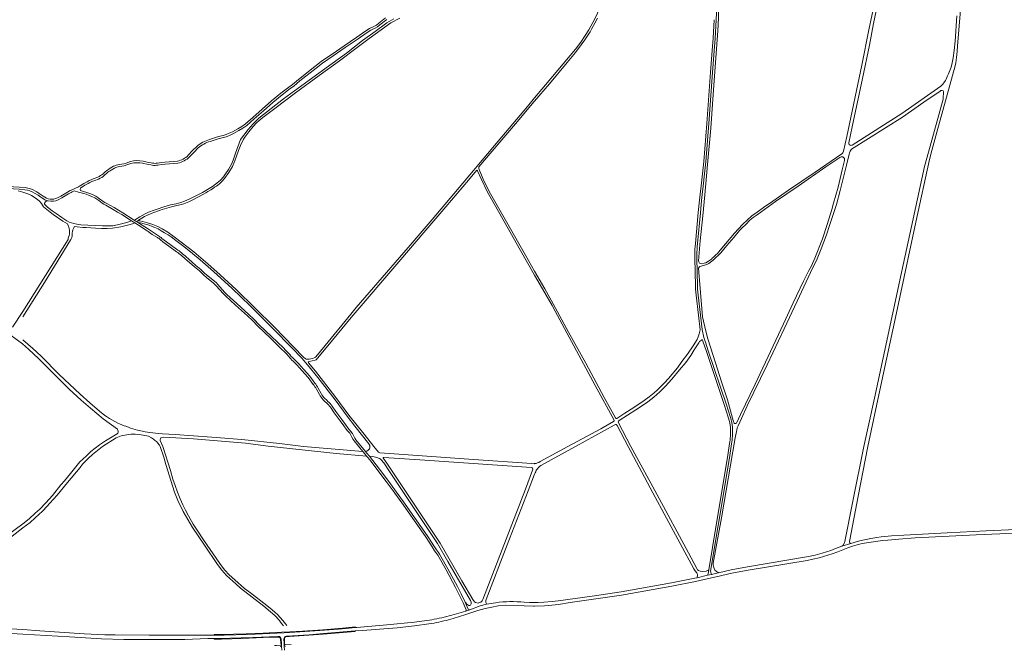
# Model space of a CAD drawing. Extents: x 145000 to 155000, y 457500 to 470000.
# Tile 104 of 256: x 149997 to 150956, y 461801 to 462416. Entities that reach past the tile are written whole.
import ezdxf

# ---------------------------------------------------------------- set-up
doc = ezdxf.new("R2010")
doc.units = 0
doc.header["$LTSCALE"] = 0.2
doc.header["$MEASUREMENT"] = 0
doc.layers.add('kant verharding', color=252, linetype='Continuous', lineweight=0)

msp = doc.modelspace()

# ---------------------------------------------------------------- linework, layer by layer
at = {"layer": 'kant verharding', "lineweight": 0}
for p, q in [((150211.87, 462299.13), (150219.38, 462308.87)), ((150080.47, 462267.97), (150078.11, 462265.92)), ((150081.79, 462266.46), (150079.44, 462264.42)), ((150088.38, 462273.1), (150085.02, 462271.2)), ((150089.33, 462271.34), (150086, 462269.46)), ((150012.35, 462248.8), (150013.48, 462248.12)), ((150022.67, 462239.03), (150024.79, 462239.46)), ((150101.36, 462218.25), (150105.8, 462219.94)), ((150105.8, 462219.94), (150108.97, 462217.94)), ((150106.85, 462216.97), (150108.97, 462217.94)), ((150109.74, 462221.43), (150108.35, 462220.69)), ((150112.3, 462218.21), (150108.35, 462220.69)), ((150114.56, 462217.98), (150112.3, 462218.21)), ((150285.85, 462055.88), (150288.83, 462050.7)), ((150287.58, 462056.87), (150290.59, 462051.66)), ((150689.08, 462017.25), (150689, 462018.64)), ((150691.08, 462017.33), (150691, 462018.78)), ((150797.52, 461902.88), (150806.3, 461905.63)), ((150656.48, 461872.19), (150666.71, 461874.55)), ((150666.71, 461874.55), (150670.52, 461875.43)), ((150432.53, 461846.08), (150430.6, 461848.42)), ((150451.34, 461846.89), (150451.51, 461846.3)), ((150431.31, 461839.5), (150417.58, 461835.76)), ((150435.18, 461840.77), (150431.31, 461839.5)), ((150323.6, 461823.7), (150323.54, 461824.24)), ((150332.37, 461824.2), (150354.55, 461826.27)), ((150165.95, 461816.25), (150148.6, 461816.1)), ((150165.95, 461816.25), (150186.27, 461816.19)), ((150186.26, 461816.76), (150186.27, 461816.19)), ((150248.52, 461814.36), (150246.87, 461814.3)), ((150323.52, 461820.31), (150330.86, 461820.78)), ((150323.52, 461820.31), (150323.57, 461819.85)), ((150330.86, 461820.78), (150351.34, 461822.3)), ((150180.01, 461812.96), (150157.61, 461811.95)), ((150186.36, 461812.87), (150186.37, 461812.28)), ((150247.05, 461806.25), (150245.07, 461806.14)), ((150251.39, 461806.49), (150247.05, 461806.25)), ((150251.27, 461808.3), (150251.02, 461812.26)), ((150251.39, 461806.49), (150251.27, 461808.3)), ((150251.61, 461812.47), (150251.81, 461808.33)), ((150254.32, 461808.48), (150254.12, 461812.35)), ((150254.93, 461808.52), (150255.03, 461806.92)), ((150261.17, 461807.11), (150255.03, 461806.92))]:
    msp.add_line(p, q, dxfattribs=at)
at = {"layer": 'kant verharding', "lineweight": 0, "flags": 128}
for points in [[(150658.93, 462178.83), (150658.54, 462179.33), (150658.1, 462180.08), (150657.8, 462180.96), (150659.58, 462200.41), (150662.02, 462224.85), (150664.18, 462245.3), (150666.67, 462274.79), (150669.84, 462310.16), (150672.65, 462347.64), (150674.51, 462374.11), (150676.76, 462405.12), (150677.43, 462417.79), (150677.4, 462425.95), (150677.04, 462435.86), (150676.46, 462441.54), (150675.14, 462452.71), (150673.67, 462464.23), (150672.48, 462471.57), (150671.12, 462478.46), (150669.27, 462486.98), (150665.94, 462500), (150662.13, 462515.59), (150658.48, 462529.03)], [(150498.34, 462339.76), (150508.96, 462352.46), (150538.23, 462387.1), (150543.3, 462394.13), (150547.55, 462400.52), (150551.23, 462406.22), (150555.15, 462413.36), (150558.15, 462419.34), (150560.88, 462425.2), (150563.16, 462431.18), (150571.95, 462454.94), (150580.4, 462479.46), (150583.9, 462490.81), (150585.3, 462494.2), (150588.1, 462500), (150589.26, 462502.28), (150589.98, 462504.08)], [(150893.11, 462318.03), (150907.68, 462371.11), (150908.33, 462373.96), (150909.08, 462378.98), (150909.91, 462385.13), (150910.23, 462390.6), (150913.38, 462429.15), (150914.08, 462436.98), (150916.47, 462458.99), (150920.02, 462492.41), (150920.49, 462494.66), (150921.19, 462497.43), (150922.06, 462500)], [(150833.4, 462437.39), (150828.35, 462412.31), (150824.26, 462391.06), (150817.59, 462358.72), (150807.59, 462311.51), (150804.2, 462295.95), (150804.4, 462295.22), (150804.67, 462294.47), (150805.46, 462293.69), (150806.31, 462293.43), (150807.41, 462293.82), (150841.57, 462315.43), (150856.03, 462324.69), (150893.78, 462351.17), (150894.61, 462351.92), (150895.67, 462353.03), (150896.71, 462354.38), (150898.33, 462356.89), (150899.02, 462358.13), (150899.7, 462359.5), (150900.47, 462361.37), (150901.29, 462363.07), (150902.77, 462366.55), (150903.82, 462369.6), (150905.03, 462373.97), (150906, 462378.66), (150906.77, 462385.86), (150907.67, 462394.96), (150909.6, 462419.8)], [(150830.2, 462436.96), (150823.77, 462406.17), (150816.81, 462371.56), (150802.31, 462302.15), (150799.23, 462288.01), (150798.87, 462287.04), (150798.34, 462286.22), (150797.58, 462285.4), (150771.39, 462267.45), (150745.57, 462249.91), (150730.22, 462239.24), (150721.06, 462232.99), (150715, 462228.47), (150709.84, 462224.71), (150705.53, 462220.84), (150700.78, 462216.31), (150696.77, 462212.16), (150693.01, 462207.87), (150678.88, 462191.26), (150676.25, 462188.23), (150674.94, 462186.89), (150673.42, 462185.48), (150672.44, 462184.49), (150671.61, 462183.77), (150670.42, 462182.63), (150667.63, 462180.65), (150665.07, 462179.2), (150663.49, 462178.74), (150660.4, 462178.21), (150659.51, 462178.37), (150658.93, 462178.83)], [(150353.14, 462417.65), (150346.54, 462412.45), (150344.2, 462410.73), (150342.28, 462409.62), (150341.14, 462409.15), (150337.69, 462407.38), (150333.06, 462404.36), (150325.35, 462399.05), (150312.78, 462390.43), (150301.08, 462382.31), (150295.76, 462378.91), (150290.54, 462375.16), (150284.4, 462370.41), (150268.43, 462357.8), (150262.5, 462352.93), (150259.1, 462350.39), (150251.35, 462344.47), (150242.14, 462336.81), (150233.1, 462328.82), (150224.01, 462320.73), (150216.87, 462314.51), (150213.1, 462311.97), (150209.36, 462309.69), (150204.08, 462306.81), (150201.05, 462305.3), (150198.13, 462304.05), (150195.07, 462303.1), (150190.62, 462302.05), (150186.59, 462300.95), (150181.67, 462299.28)], [(150354.32, 462416.03), (150347.75, 462410.85), (150345.29, 462409.05), (150343.16, 462407.82), (150341.97, 462407.33), (150338.7, 462405.65), (150334.17, 462402.7), (150326.49, 462397.4), (150313.92, 462388.79), (150302.19, 462380.64), (150296.88, 462377.25), (150291.74, 462373.56), (150285.64, 462368.83), (150269.68, 462356.25), (150263.74, 462351.36), (150260.31, 462348.79), (150252.59, 462342.91), (150243.44, 462335.29), (150234.43, 462327.32), (150225.33, 462319.23), (150218.09, 462312.92), (150214.18, 462310.29), (150210.36, 462307.95), (150205.01, 462305.04), (150201.89, 462303.49), (150198.82, 462302.17), (150195.6, 462301.17), (150191.11, 462300.11), (150187.18, 462299.03), (150182.29, 462297.38)], [(150367.12, 462417.57), (150358.4, 462412.87), (150337.06, 462397.7), (150325.68, 462389.01), (150308.26, 462376.01), (150288.42, 462361.72), (150265.44, 462344.79), (150245.2, 462329.56), (150233.59, 462320.53), (150229.81, 462317.51), (150227.64, 462315.6), (150224.21, 462311.91), (150220.04, 462306.74), (150216.21, 462301.49), (150214.97, 462299.53), (150211.89, 462293.33), (150210.05, 462288.57), (150206.53, 462278.36), (150204.01, 462273.01), (150200.52, 462267.01), (150196.4, 462261.29), (150194.23, 462258.76), (150192.76, 462257.25), (150191.35, 462256.18), (150189.89, 462254.82)], [(150361.17, 462416.77), (150354.53, 462412.78), (150343.08, 462404.62), (150330.74, 462395.55), (150315.05, 462383.48), (150301.31, 462373.34), (150278.68, 462356.93), (150253.71, 462338.71), (150229.68, 462319.99), (150228.24, 462318.53), (150226.73, 462317.21), (150223.88, 462314.28), (150219.38, 462308.87)], [(150559.66, 462417.5), (150557.02, 462412.5), (150554.19, 462407.34), (150552.36, 462404.08), (150547.12, 462396.4), (150543.6, 462391.4), (150538.1, 462383.87), (150529.91, 462374.14), (150512.75, 462353.42), (150498.34, 462336.58)], [(150654.62, 462194.99), (150654.86, 462197.94), (150657.72, 462227.98), (150658.93, 462240), (150659.57, 462245.95), (150660.48, 462254.1), (150661.85, 462265.85), (150662.47, 462271.82), (150663.02, 462277.79), (150665.89, 462314.99), (150669.67, 462364.78), (150671.24, 462385.85), (150672.02, 462397.87), (150673.14, 462416)], [(150656.61, 462194.84), (150656.85, 462197.77), (150659.71, 462227.78), (150660.92, 462239.8), (150661.56, 462245.73), (150662.47, 462253.87), (150663.84, 462265.63), (150664.46, 462271.62), (150665.02, 462277.62), (150667.88, 462314.84), (150671.66, 462364.63), (150673.24, 462385.71), (150674.02, 462397.74), (150675.14, 462415.87)], [(150677.45, 461877), (150676.78, 461877.48), (150675.74, 461878.09), (150674.74, 461878.85), (150673.88, 461879.73), (150673.01, 461881.07), (150672.72, 461882.32), (150672.38, 461883.5), (150672.29, 461884.63), (150672.28, 461886.3), (150680.23, 461930.61), (150693.73, 462008.61), (150694.81, 462014.73), (150695.12, 462016.13), (150695.66, 462018.15), (150696.53, 462020.32), (150699.69, 462027.25), (150705.28, 462039.85), (150724.62, 462079.76), (150741.17, 462114.76), (150753.84, 462141.84), (150767.09, 462169.59), (150773.48, 462182.8), (150777.37, 462192.67), (150782.45, 462206.31), (150785.58, 462215.51), (150792.14, 462236.04), (150795.94, 462249.62), (150802.06, 462274.08), (150804.71, 462285.01), (150804.94, 462286.14), (150805.56, 462287.73), (150806.98, 462289.85), (150856.52, 462320.88), (150877.38, 462335.58), (150893.08, 462346.43), (150893.81, 462346.97), (150894.76, 462346.96), (150895.31, 462346.86), (150896.09, 462346.55), (150896.33, 462345.9), (150896.47, 462344.75), (150896.48, 462343.22), (150896.27, 462341.7), (150896.01, 462338.4), (150883.48, 462292.8), (150877.97, 462273.01), (150867.09, 462222), (150855.69, 462169.54), (150829.21, 462047.12)], [(150124.82, 462227.27), (150121.4, 462225.63), (150118.37, 462224.1), (150111.55, 462220.14), (150113.85, 462219.87), (150116.67, 462219.32), (150121.49, 462218.12), (150126.48, 462216.48), (150131.33, 462214.43), (150135.64, 462212.12), (150141.06, 462208.84), (150147.25, 462204.49), (150161.13, 462193.88), (150166.38, 462189.81), (150180.23, 462178.16), (150192.13, 462167.52), (150207.81, 462152.92), (150244.74, 462116.57), (150273.39, 462087.13), (150274.76, 462085.97), (150275.9, 462085.33), (150278.88, 462085.1), (150281.98, 462085.78), (150283.71, 462086.46), (150284.87, 462087.18), (150285.37, 462087.57), (150294.3, 462098.38), (150319.3, 462128.98), (150324.49, 462135.44), (150375.33, 462194.08), (150398.46, 462221.27), (150428.31, 462256.75), (150459.3, 462293.5), (150491.42, 462331.5), (150498.34, 462339.76)], [(150498.34, 462336.58), (150497.94, 462336.12), (150479.74, 462314.61), (150456.99, 462287.9), (150444.05, 462272.5), (150443.95, 462272.03), (150444.02, 462271.05), (150444.26, 462269.95), (150448.32, 462260.68), (150454.14, 462248.47), (150472.26, 462216.77), (150489.57, 462186.39), (150498.34, 462171.08)], [(150885.13, 462288.67), (150890.88, 462309.9), (150893.11, 462318.03)], [(150109.74, 462221.43), (150113.99, 462223.89), (150119.19, 462226.7), (150122.48, 462228.32), (150127.75, 462230.45), (150130.89, 462231.45), (150137.16, 462233.65), (150143.8, 462235.56), (150149.24, 462236.59), (150153.8, 462237.78), (150157.39, 462239.05), (150161.98, 462241.03), (150167.26, 462243.66), (150174.89, 462247.75), (150184.52, 462253.54), (150187.54, 462255.62), (150190.52, 462257.97), (150192.66, 462259.9), (150195.39, 462262.9), (150197.44, 462265.64), (150200.3, 462270.11), (150203.45, 462275.79), (150204.64, 462279.08), (150206.95, 462285.87), (150211.87, 462299.13)], [(150169.46, 462292.51), (150165.34, 462288.38), (150160.93, 462283.82)], [(150170.82, 462291.04), (150166.77, 462286.98), (150162.37, 462282.43)], [(150806.3, 461905.63), (150805.7, 461905.81), (150805.28, 461906.14), (150804.98, 461906.71), (150804.91, 461907.41), (150805.3, 461909.09), (150813.38, 461951.67), (150822.83, 462000), (150831.66, 462041.27), (150841.03, 462085.34), (150850.64, 462130.31), (150861.32, 462180.7), (150869.61, 462218.8), (150882.71, 462279.75), (150885.13, 462288.67)], [(150104.67, 462277.9), (150100.69, 462276.32), (150098.32, 462275.66), (150093.8, 462274.96)], [(150105.26, 462275.98), (150101.33, 462274.42), (150098.74, 462273.7), (150094.13, 462272.99)], [(150125.8, 462274.18), (150124.57, 462274.45), (150122.04, 462275.03), (150116.65, 462276.08)], [(150126.16, 462276.15), (150125, 462276.4), (150122.45, 462276.98), (150117.05, 462278.04)], [(150150.55, 462278.21), (150138.26, 462277.21), (150134.89, 462276.85), (150131.21, 462276.27)], [(150150.82, 462276.23), (150138.45, 462275.22), (150135.16, 462274.86), (150131.56, 462274.3)], [(150657.89, 462173.78), (150658.5, 462174.73), (150659.11, 462175.55), (150660.54, 462175.91), (150665.95, 462177.54), (150667.93, 462178.5), (150670.8, 462180.57), (150672.21, 462181.64), (150679.51, 462188.8), (150685.65, 462195.83), (150692.17, 462203.58), (150697.86, 462210.48), (150700.36, 462213.06), (150703.99, 462216.48), (150707.97, 462220.5), (150711.02, 462223.12), (150714.9, 462225.97), (150732.82, 462238.77), (150754.79, 462253.86), (150781.84, 462272.56), (150795.55, 462281.69), (150796.98, 462282.46), (150797.76, 462282.45), (150798.58, 462282.29), (150799.17, 462281.66), (150799.92, 462280.8), (150800.19, 462280.13), (150800.07, 462278.78), (150797.74, 462269.59), (150793.86, 462252.84), (150789.35, 462237.04), (150787.77, 462231.08), (150783.31, 462216.48), (150778.69, 462202.52), (150771.24, 462183.54), (150767.97, 462176.29), (150765.28, 462171.56), (150760.26, 462161.3), (150750.14, 462140.22), (150740.53, 462119.77), (150713.1, 462060.97), (150698.8, 462031.11), (150694.78, 462022.81), (150694.33, 462022.57), (150693.77, 462022.42), (150693.3, 462022.42), (150692.8, 462022.63), (150692.5, 462022.98), (150692.36, 462023.48), (150692.14, 462024.01)], [(150498.34, 462167.08), (150484.71, 462190.97), (150471.59, 462214.22), (150458.83, 462236.42), (150452.29, 462247.91), (150446.23, 462260.87), (150442.64, 462268.86), (150442.17, 462269.21), (150441.57, 462269.17), (150433.79, 462259.71), (150412, 462233.66), (150390.59, 462208.6), (150368.17, 462182.16), (150319.7, 462125.75), (150301.52, 462103.82), (150285.75, 462084.67), (150284.62, 462084.13), (150278.78, 462082.88), (150278.1, 462082.66), (150277.92, 462082.24), (150278.12, 462081.63), (150284.87, 462073.42), (150303.66, 462049.14), (150317.42, 462030.51), (150332.31, 462011.96), (150341.69, 462000)], [(149981.28, 462256.7), (149986.13, 462254.39), (149988.2, 462253.59), (149990.97, 462253.24), (149996.56, 462252.82), (150002.26, 462252.32)], [(150062.54, 462258.11), (150059.45, 462256.3), (150055.85, 462254.02), (150055.3, 462253.73)], [(150063.54, 462256.38), (150060.49, 462254.59), (150056.13, 462251.9)], [(150072.98, 462262.53), (150071.99, 462262.12), (150070.43, 462261.57)], [(150073.78, 462260.7), (150072.71, 462260.25), (150071.08, 462259.68)], [(149980.4, 462254.9), (149985.33, 462252.55), (149987.7, 462251.63), (149990.77, 462251.25), (149996.4, 462250.82), (150002.04, 462250.33)], [(149995.31, 462249.32), (150000, 462247.96), (150004.78, 462246.44), (150008.41, 462244.61), (150012.12, 462242.25), (150015.97, 462239.34), (150018.25, 462236.77)], [(150011.32, 462247.09), (150014.94, 462244.91), (150017.57, 462243.06), (150018.59, 462242.33)], [(150019.78, 462243.94), (150018.73, 462244.69), (150016.03, 462246.58), (150013.48, 462248.12)], [(150055.3, 462253.73), (150054.06, 462253.08), (150047.14, 462249.98), (150046.02, 462249.41), (150043.42, 462247.96), (150036.93, 462244.01), (150033.6, 462242.24)], [(150034.48, 462240.44), (150037.92, 462242.27), (150044.43, 462246.23), (150046.96, 462247.64), (150048.01, 462248.17), (150049.96, 462249.07)], [(150049.96, 462249.07), (150054.31, 462247.9), (150059.24, 462246.58), (150061.67, 462245.82), (150064.59, 462244.79), (150067.14, 462243.73), (150070.03, 462242.32), (150071.97, 462241), (150073.83, 462239.64)], [(150056.13, 462251.9), (150055.7, 462250.43), (150056.1, 462249.54), (150058.96, 462248.72), (150062.3, 462247.72), (150065.31, 462246.66), (150067.96, 462245.55), (150071.04, 462244.05), (150073.12, 462242.64), (150075.03, 462241.23)], [(150189.89, 462254.82), (150188.5, 462253.66), (150186.54, 462252.65), (150184.78, 462251.26), (150183.02, 462250.33), (150180.28, 462248.43), (150178.07, 462247.17), (150176, 462245.89), (150165, 462240.23), (150161.71, 462238.61), (150156.76, 462236.58), (150144.68, 462233.6), (150135.63, 462231.03), (150124.82, 462227.27)], [(150018.25, 462236.77), (150020.22, 462233.75), (150026.6, 462228.44), (150029.63, 462226.11), (150039, 462219.72), (150043.33, 462216.93), (150044.06, 462215.28), (150044.94, 462212.82), (150045.42, 462210.26), (150045.49, 462207.13), (150045, 462205.54), (150044.59, 462203.94), (150044.28, 462202.99), (150043.99, 462201.82), (150000, 462131.65)], [(150022.67, 462239.03), (150021.58, 462238.16), (150021.26, 462237.64), (150021.02, 462237.09), (150021.07, 462236.34), (150024.02, 462233.44), (150028.66, 462229.8), (150032.41, 462226.99), (150037.98, 462223.21), (150042.86, 462220.04), (150045.17, 462218.79), (150047.29, 462217.97), (150049.76, 462217.23), (150052.5, 462216.7), (150056.45, 462216.14), (150063.37, 462215.71), (150077.42, 462215.06), (150087.65, 462215.12), (150092.16, 462216.03), (150097.47, 462217.23), (150101.36, 462218.25)], [(150081.69, 462236.84), (150088.89, 462232.87), (150093.26, 462230.27), (150097.34, 462227.71), (150107.39, 462221.3), (150108.35, 462220.69)], [(150080.72, 462235.09), (150087.89, 462231.14), (150092.22, 462228.56), (150096.27, 462226.02), (150105.8, 462219.94)], [(150000, 462126.35), (150021.01, 462159.84), (150046.79, 462201.77), (150047.74, 462203.74), (150048.15, 462205.38), (150048.08, 462208.19), (150048.21, 462209.69), (150048.65, 462211.28), (150049.49, 462213), (150050.05, 462214), (150050.56, 462214.57), (150052.73, 462214.15), (150058.35, 462213.47), (150061.65, 462213.49), (150070.6, 462212.77), (150076.72, 462212.56), (150082, 462212.57), (150087.25, 462212.74), (150095.47, 462214.2), (150103.19, 462216.16), (150106.85, 462216.97)], [(150108.97, 462217.94), (150112.6, 462215.65), (150120.15, 462210.85), (150122.03, 462209.52), (150126.02, 462206.79), (150131.08, 462203.65)], [(150112.3, 462218.21), (150113.67, 462217.34), (150121.27, 462212.51), (150123.17, 462211.17), (150127.11, 462208.46), (150132.12, 462205.36)], [(150114.56, 462217.98), (150118.2, 462217.13), (150120.37, 462216.56), (150123.04, 462215.63), (150126.03, 462214.51), (150128.55, 462213.61), (150131.66, 462212.18), (150134.8, 462210.4), (150138.06, 462208.45), (150141.54, 462206.29), (150144.52, 462204.29), (150148.84, 462200.92), (150156.64, 462195.07), (150165.29, 462188.22), (150172.73, 462181.92), (150185.68, 462170.58), (150203.67, 462153.96), (150221.32, 462137.02), (150243.53, 462115.03), (150261.92, 462096.18), (150271.76, 462086.19), (150277.03, 462079.77), (150287.17, 462067.29), (150303.96, 462045.71), (150315.69, 462029.54), (150323.36, 462019.82), (150336.81, 462002.57), (150337.25, 462001.94), (150337.74, 462001.11), (150337.92, 462000), (150337.82, 461998.74), (150337.61, 461997.94), (150337.05, 461997.07), (150336.32, 461996.4), (150334.83, 461995.39), (150333.73, 461995.11)], [(150134.09, 462201.42), (150136.23, 462199.61), (150138.63, 462197.77), (150148.46, 462190.82)], [(150135.4, 462202.93), (150137.48, 462201.17), (150139.82, 462199.38), (150149.63, 462192.44)], [(150157.75, 462183.34), (150160.04, 462181.31), (150167.25, 462175), (150171.92, 462171.14), (150175.55, 462167.66), (150179.24, 462164.49), (150185.3, 462159.54), (150187.02, 462157.98), (150187.92, 462157.02), (150195.29, 462148.84), (150197.34, 462146.76), (150207.16, 462137.8), (150218.65, 462127.25), (150223.51, 462122.73), (150228.77, 462117.22), (150240.67, 462105.82), (150252.3, 462094.7), (150254.46, 462092.55), (150256.68, 462090.24), (150258.95, 462087.64)], [(150159.07, 462184.84), (150161.36, 462182.81), (150168.55, 462176.53), (150173.25, 462172.64), (150176.9, 462169.14), (150180.52, 462166.03), (150186.6, 462161.06), (150188.42, 462159.41), (150189.39, 462158.38), (150196.74, 462150.21), (150198.73, 462148.21), (150208.51, 462139.27), (150220.01, 462128.72), (150224.92, 462124.15), (150230.19, 462118.63), (150242.05, 462107.27), (150253.7, 462096.13), (150255.88, 462093.95), (150258.16, 462091.59), (150260.46, 462088.95)], [(150659.46, 462113.71), (150657.76, 462127.95), (150655.47, 462147.44), (150655.19, 462150.45), (150654.99, 462153.46), (150654.88, 462156.35), (150654.3, 462183.96)], [(150661.43, 462114.13), (150659.74, 462128.19), (150657.46, 462147.66), (150657.18, 462150.6), (150656.99, 462153.55), (150656.88, 462156.41), (150656.3, 462183.99)], [(150498.34, 462171.08), (150508.19, 462153.86), (150516.36, 462139.18), (150531.37, 462111.6), (150548.1, 462081.19), (150566.09, 462047.93), (150576.96, 462027.97), (150577.88, 462027.52)], [(150692.14, 462024.01), (150687.99, 462038.28), (150686.03, 462045.48), (150680.7, 462062.03), (150672.16, 462088.8), (150667.08, 462104.98), (150665.05, 462112.48), (150661.67, 462126.59), (150657.89, 462173.78)], [(150498.34, 461983.39), (150499.71, 461983.55), (150501.21, 461984.09), (150502.39, 461984.63), (150503.7, 461985.4), (150530.73, 462000), (150562.64, 462017.44), (150575.28, 462024.31), (150575.81, 462025.03), (150575.92, 462025.71), (150557.26, 462059.59), (150518.27, 462131.83), (150515.34, 462137.44), (150503.67, 462157.73), (150498.34, 462167.08)], [(150000, 462131.65), (149990.02, 462116.23)], [(150000, 461924.77), (150006.27, 461929.75), (150011.87, 461935.1), (150016.61, 461939.16), (150022.29, 461945.22), (150028.83, 461952.47), (150037.12, 461962.63), (150040.46, 461966.57), (150046.33, 461973.73), (150052.88, 461982.03), (150055.58, 461984.98), (150058.4, 461987.76), (150062.11, 461991.15), (150066.32, 461995.27), (150074.59, 462001.87), (150080.55, 462005.7), (150091.77, 462012.33), (150092.37, 462013.1), (150092.71, 462014.14), (150092.67, 462015.17), (150092.47, 462016.02), (150092.25, 462016.7), (150092.01, 462017.08), (150078.29, 462027.2), (150065.9, 462037.37), (150056.65, 462045.18), (150045.19, 462055.84), (150028.73, 462072.32), (150015.69, 462085.54), (150005.65, 462094.81), (149999.59, 462100.25), (149982.85, 462112.46)], [(150577.88, 462027.52), (150578.43, 462027.51), (150586.03, 462032.45), (150594.91, 462038.02), (150605.07, 462045.01), (150609.8, 462048.35), (150614.84, 462052.48), (150617.74, 462054.98), (150621.25, 462058.53), (150624.88, 462062.03), (150628.75, 462066.37), (150637.37, 462076.9), (150641.8, 462082.77), (150647.19, 462090.12), (150652.74, 462098.23), (150656.45, 462104.47), (150657.64, 462107.04), (150658.57, 462109.98), (150659.46, 462113.71)], [(150330.99, 461995.33), (150273.23, 462000.05), (150249.76, 462003.08), (150213.38, 462006.85), (150183.89, 462009.34), (150148.15, 462011.88), (150136.05, 462012.41), (150131.98, 462012.7), (150123.61, 462013.7), (150118.94, 462014.49), (150116.47, 462014.96), (150111.53, 462016.08), (150104.77, 462018.02), (150102.88, 462018.88), (150100.16, 462019.76), (150098.51, 462020.37), (150093.98, 462022.16), (150092.48, 462022.9), (150089.6, 462024.58), (150084.4, 462027.4), (150081.54, 462029.25), (150079.87, 462030.44), (150074.61, 462034.39), (150065.18, 462042.53), (150055.67, 462051.09), (150035.24, 462070.34), (150017.74, 462088.25), (150009.83, 462095.52), (150000, 462104.07)], [(150667.98, 461880.05), (150666.52, 461879.15), (150665.44, 461878.71), (150661.41, 461878.37), (150659.41, 461878.58), (150658.02, 461879.3), (150657.05, 461880.03), (150656.16, 461881.04), (150648.01, 461896.34), (150617.23, 461953.59), (150592.12, 462000), (150579.87, 462023.27), (150579.75, 462024.15), (150579.98, 462024.72), (150580.54, 462025.47), (150596.84, 462035.73), (150602.5, 462039.36), (150608.41, 462043.66), (150614.38, 462048.23), (150620.2, 462053.41), (150625.83, 462058.79), (150632.09, 462065.79), (150639.5, 462074.68), (150645.44, 462082.08), (150650.35, 462088.67), (150653.83, 462094.19), (150658.12, 462101.21), (150658.95, 462102.28), (150659.88, 462103.14), (150660.82, 462103.86)], [(150687.12, 462027.64), (150684.94, 462034.73), (150683.19, 462040.03), (150665.54, 462092.75), (150662.2, 462102.62), (150661.72, 462104.09)], [(150689.03, 462028.25), (150686.85, 462035.34), (150685.09, 462040.66), (150667.44, 462093.38), (150664.59, 462101.81)], [(150263.08, 462083.26), (150265.92, 462080.6), (150267.16, 462079.31), (150271.75, 462074.12), (150277.81, 462067.22), (150282.7, 462060.66)], [(150264.46, 462084.7), (150267.32, 462082.02), (150268.63, 462080.67), (150273.25, 462075.44), (150279.36, 462068.48), (150284.3, 462061.86)], [(149835.38, 462079.97), (149837.1, 462063.91), (149838.38, 462054.45), (149841.09, 462041.63), (149843.74, 462031.81), (149859.96, 461978.11), (149867.1, 461956.68), (149874.04, 461937.04), (149882.85, 461910.88), (149897.02, 461867.15), (149897.47, 461866.21), (149898.11, 461865.47), (149899.86, 461864.14), (149900.91, 461863.7), (149901.96, 461863.61), (149903.11, 461863.59), (149904.51, 461863.72), (149906.65, 461864.62), (149910.76, 461866.88), (149916.6, 461870.43), (149943.18, 461885.77), (149971.52, 461903.54), (149983.91, 461912.63), (150000, 461924.77)], [(150292.4, 462045.69), (150294.5, 462043.64), (150295.66, 462042.58)], [(150293.83, 462047.09), (150295.87, 462045.1), (150296.99, 462044.08)], [(150829.21, 462047.12), (150818.81, 462000), (150808.31, 461946.76), (150800.41, 461907.6), (150800.13, 461906.36), (150798.76, 461904.07), (150798.38, 461903.54), (150797.52, 461902.88)], [(150299.41, 462038.3), (150303.15, 462032.92), (150309.08, 462025.12), (150312.61, 462020.35), (150314.9, 462017.02), (150316.18, 462015.37), (150318.26, 462012.92)], [(150301.07, 462039.41), (150304.77, 462034.1), (150310.68, 462026.32), (150314.23, 462021.51), (150316.52, 462018.2), (150317.73, 462016.64), (150319.77, 462014.23)], [(150656.48, 461872.19), (150656.93, 461875.03), (150656.64, 461876.23), (150656.15, 461877.09), (150655.63, 461877.74), (150654.88, 461878.47), (150654.24, 461879.4), (150653.43, 461880.76), (150613.49, 461955), (150589.34, 462000), (150578.55, 462020.68), (150578.2, 462021.28), (150577.65, 462021.41), (150577.03, 462021.37), (150575.92, 462020.85), (150538.29, 462000), (150504.22, 461981.41), (150503.16, 461980.55), (150502.07, 461979.58), (150501.04, 461978.44), (150499.98, 461977), (150499.39, 461975.55), (150498.8, 461974.38), (150498.34, 461973.21)], [(149975.8, 461902.45), (150000, 461920.67), (150007.22, 461926.09), (150012.11, 461930.5), (150019.29, 461937.14), (150023.71, 461942.01), (150026.14, 461944.79), (150033.28, 461952.58), (150043.57, 461964.87), (150055.73, 461979.67), (150058.08, 461982.78), (150058.92, 461983.72), (150061.57, 461986.53), (150063.94, 461988.83), (150067.95, 461992.35), (150077.42, 462000.1), (150090.88, 462008.38), (150092.51, 462009.07), (150095.72, 462010.34), (150097.43, 462010.7), (150099.38, 462011.28), (150101.16, 462011.44), (150102.64, 462011.76), (150105.52, 462012.1), (150106.42, 462012.07), (150109.24, 462012.17), (150113.27, 462011.76), (150117.14, 462011.25), (150122.23, 462010.01), (150125.32, 462008.53)], [(150125.32, 462008.53), (150126.31, 462007.9), (150127.23, 462007.11), (150128.22, 462006.38), (150130.11, 462004.81), (150131.72, 462003.02), (150132.34, 462002.14), (150132.93, 462001.43), (150133.45, 462000.58), (150133.75, 462000), (150137.2, 461989.85), (150139.36, 461982.65), (150147.72, 461955.66), (150151, 461947.48), (150156.21, 461936.78), (150165.2, 461921.22), (150176.8, 461903.83), (150189.57, 461885.18), (150193.67, 461879.7), (150198.28, 461874.5), (150201.45, 461871.35), (150207.23, 461866.27), (150211.92, 461862.05), (150234.72, 461844.4), (150241.03, 461839.04), (150245.27, 461835.3), (150249.88, 461830.41), (150250.89, 461829.02), (150252.3, 461827.36), (150253.74, 461825.44)], [(150256.92, 461825.63), (150255.8, 461827.23), (150253.28, 461830.5), (150250.71, 461833.55), (150247.88, 461836.4), (150245.72, 461838.4), (150242.4, 461841.2), (150234.65, 461847.4), (150221.53, 461857.54), (150215.77, 461861.77), (150206.46, 461870.03), (150200.91, 461875.16), (150196.82, 461879.72), (150194.35, 461882.54), (150191.77, 461885.97), (150175.77, 461909.07), (150169.65, 461918.45), (150165.88, 461924.39), (150161.17, 461932.43), (150158.45, 461938.11), (150155.79, 461943.39), (150153.09, 461949.24), (150150.52, 461955.49), (150148.3, 461961.94), (150146.16, 461968.36), (150143.66, 461976.61), (150136.2, 462000.13), (150135.12, 462002.89), (150133.67, 462006.08), (150133.63, 462006.76), (150133.99, 462007.55), (150134.44, 462008.4), (150137.15, 462009.03), (150166.2, 462007.42), (150216.85, 462003.32), (150238.87, 462000.45), (150305.11, 461993.25), (150334.74, 461990.82)], [(150319.09, 462011.69), (150320.49, 462009.06), (150321.62, 462007.06), (150322.71, 462005.53), (150330.99, 461995.33)], [(150320.87, 462012.61), (150322.25, 462010.02), (150323.31, 462008.14), (150324.3, 462006.74), (150333.73, 461995.11)], [(150341.69, 462000), (150346.21, 461994.64), (150346.8, 461994.09), (150347.6, 461993.93), (150370.52, 461992.33), (150438.72, 461987.48), (150495.71, 461983.36), (150497.76, 461983.32), (150498.34, 461983.39)], [(150667.98, 461880.05), (150675.18, 461923.48), (150683.44, 461973.75), (150686.33, 461991.53), (150688.15, 462003.01)], [(150670.52, 461875.43), (150669.71, 461878.47), (150677.15, 461923.15), (150685.42, 461973.43), (150688.3, 461991.21), (150690.12, 462002.7)], [(150334.74, 461990.82), (150333.05, 461992.78), (150330.99, 461995.33)], [(150333.73, 461995.11), (150334.59, 461994.06), (150337.59, 461990.57)], [(150431.31, 461839.5), (150431.23, 461839.8), (150431.83, 461840.9), (150428.78, 461847.63), (150424.98, 461855.52), (150421.3, 461862.77), (150412.14, 461879.79), (150405.39, 461892.03), (150404.13, 461894.07), (150403.15, 461895.51), (150402.16, 461896.75), (150400.98, 461898.39), (150398.53, 461902.32), (150396.35, 461905.77), (150392.07, 461912.23), (150385.96, 461921.08), (150370.58, 461942.86), (150360.74, 461956.77), (150353.9, 461965.93), (150345.55, 461976.85), (150339.07, 461985.38), (150336.08, 461989.26), (150334.74, 461990.82)], [(150337.59, 461990.57), (150340.37, 461990.29), (150341.96, 461990.05), (150344.71, 461989.38), (150347.4, 461988.35), (150348.27, 461987.59), (150349.81, 461986.1), (150350.55, 461985.3), (150351.44, 461984.24), (150357.71, 461974.83), (150382.91, 461936.81), (150403.89, 461905.71), (150413.94, 461887.99), (150435.74, 461850.01), (150436.47, 461848.42), (150436.67, 461847.57), (150436.58, 461846.75), (150436.35, 461846.12), (150436.05, 461845.53), (150435.09, 461845.13), (150434.24, 461845.09), (150433.22, 461845.65), (150432.53, 461846.08)], [(150337.59, 461990.57), (150340.65, 461986.6), (150347.14, 461978.06), (150355.5, 461967.13), (150362.36, 461957.94), (150372.22, 461944.01), (150387.6, 461922.23), (150393.73, 461913.35), (150398.02, 461906.86), (150400.23, 461903.39), (150402.64, 461899.5), (150403.75, 461897.96), (150404.76, 461896.7), (150405.81, 461895.16), (150407.12, 461893.03), (150413.89, 461880.75), (150423.08, 461863.7), (150426.78, 461856.41), (150430.6, 461848.42)], [(150386.5, 461987.14), (150351.41, 461989.34), (150350.86, 461989.35), (150350.83, 461988.87), (150351.18, 461988.32), (150354.41, 461983.79), (150406.49, 461905.87), (150427.43, 461869.34), (150438.17, 461851.01), (150439.85, 461848.82), (150440.77, 461848.01), (150441.99, 461847.75), (150443.32, 461847.56), (150444.1, 461847.81), (150444.87, 461847.98), (150445.88, 461848.42), (150447.31, 461849.83), (150447.82, 461850.95), (150489.33, 461958.35), (150496.33, 461977.18), (150496.51, 461978.1), (150496.22, 461978.93), (150495.92, 461979.28), (150495.35, 461979.51), (150386.5, 461987.14)], [(150498.34, 461973.21), (150491.9, 461957.03), (150471.65, 461904.23), (150451.23, 461851.07), (150450.87, 461850.05), (150450.86, 461849.08), (150450.92, 461848.1), (150451.34, 461846.89)], [(150806.3, 461905.63), (150809.53, 461906.57), (150811.54, 461907.21), (150815.02, 461908), (150825.74, 461910.34), (150831.46, 461911.34), (150835.64, 461911.95), (150839.47, 461912.32), (150845.75, 461913.06), (150857.91, 461913.58), (150900.12, 461915.87), (150937.87, 461917.84), (150974.52, 461919.5), (151000.3, 461920.82), (151030.66, 461923.06), (151041.92, 461924.07), (151059.45, 461926.73), (151091.42, 461931.42), (151139.55, 461938.97), (151180.74, 461945.09)], [(150975.05, 461916.32), (150951.28, 461915.05), (150928.23, 461913.95), (150868.89, 461910.94), (150852.95, 461909.65), (150842.34, 461908.94), (150836.86, 461908.54), (150830.57, 461907.57), (150823.91, 461906.65), (150817.2, 461905.41), (150812.49, 461904.32), (150807.83, 461903.09), (150803.33, 461901.45), (150796.86, 461898.76), (150793.42, 461897.46), (150788, 461895.53), (150775.29, 461891.66), (150769.3, 461890.19), (150763.74, 461888.99)], [(150765.1, 461892.78), (150771.54, 461894.22), (150778.3, 461896.16), (150786.68, 461898.82), (150791.25, 461900.78), (150797.52, 461902.88)], [(150677.45, 461877), (150689.81, 461879.76), (150705.72, 461882.74), (150765.1, 461892.78)], [(150667.53, 461871.35), (150675.06, 461873.08), (150690.47, 461876.52), (150706.29, 461879.49), (150763.74, 461888.99)], [(150157.61, 461811.95), (150122.48, 461811.95), (150098.19, 461812.11), (150076.69, 461812.65), (150045.42, 461814.49), (150000, 461817.33), (149961.41, 461819.5), (149909.72, 461823.66), (149844.57, 461828.71), (149781.9, 461834.31), (149740.2, 461838.12), (149689.19, 461842.59), (149613.74, 461849.42), (149518.23, 461854.76), (149437.87, 461860.28), (149337.44, 461864.76), (149251.08, 461868.84), (149155.68, 461877.06)], [(150554.46, 461854.28), (150582.62, 461858.4), (150631.5, 461867.13), (150654.25, 461871.68), (150656.48, 461872.19)], [(150667.98, 461880.05), (150667.34, 461876.17), (150667.07, 461875.37), (150666.71, 461874.55)], [(150670.52, 461875.43), (150674.33, 461876.3), (150677.45, 461877)], [(150582.86, 461855.18), (150632.09, 461863.88), (150654.94, 461868.45), (150667.53, 461871.35)], [(150498.34, 461844.58), (150507.97, 461844.88), (150515.07, 461845.42), (150521.61, 461846.23), (150532.85, 461847.94), (150582.86, 461855.18)], [(150498.34, 461848.02), (150501.92, 461848.08), (150507.2, 461848.24), (150515.38, 461848.91), (150521.36, 461849.66), (150554.46, 461854.28)], [(150488.18, 461844.67), (150469.66, 461845.49), (150462.94, 461844.77), (150456.77, 461843.63), (150450.13, 461842.26), (150442.9, 461840.16), (150431.42, 461836.34), (150419.01, 461832.61)], [(150430.6, 461848.42), (150433.72, 461841.54), (150435.1, 461841.01), (150435.18, 461840.77)], [(150435.18, 461840.77), (150445.19, 461844.77), (150451.51, 461846.3)], [(150460.37, 461847.84), (150453.75, 461846.84), (150451.51, 461846.3)], [(150488.18, 461844.67), (150497.08, 461844.55), (150498.34, 461844.58)], [(150488.24, 461848.28), (150493.24, 461847.93), (150498.34, 461848.02)], [(149869.46, 461830.86), (149914.29, 461827.34), (149952.63, 461824.43), (150000, 461821.68), (150016.69, 461820.57), (150059.58, 461817.52), (150079.93, 461816.72), (150089.8, 461816.43), (150122.94, 461816.2), (150148.6, 461816.1)], [(150323.54, 461824.24), (150311.12, 461823.08), (150292.15, 461821.58), (150272.19, 461820.18), (150260.07, 461819.4), (150251.94, 461819.01), (150234.12, 461818.26), (150217.43, 461817.57), (150192.77, 461816.84), (150186.26, 461816.76)], [(150323.6, 461823.7), (150325.09, 461823.62), (150332.37, 461824.2)], [(150351.34, 461822.3), (150364.53, 461823.53), (150381.48, 461825.49), (150395.22, 461827.22), (150400.48, 461828)], [(150354.55, 461826.27), (150381.48, 461829.04), (150398.13, 461831.2)], [(150186.27, 461816.19), (150196.08, 461816.3), (150219.08, 461817.02), (150254.51, 461818.5), (150264.77, 461819.06), (150289.11, 461820.77), (150307.42, 461822.22), (150314.67, 461822.83), (150323.6, 461823.7)], [(150186.36, 461812.87), (150191.28, 461812.87), (150212.61, 461813.51), (150223.79, 461813.91), (150248.42, 461814.97)], [(150186.37, 461812.28), (150193.35, 461812.34), (150213.52, 461812.91), (150233.85, 461813.81), (150246.87, 461814.3)], [(150259.73, 461814.85), (150256.16, 461814.59), (150255.51, 461814.19), (150254.65, 461812.89), (150254.93, 461808.52)], [(150256.99, 461815.27), (150278.95, 461816.72), (150292.86, 461817.75), (150323.52, 461820.31)], [(150323.57, 461819.85), (150292.54, 461817.18), (150259.73, 461814.85)], [(150180.01, 461812.96), (150185.72, 461812.99), (150186.36, 461812.87)], [(150251.95, 461805.37), (150250.63, 461805.29)], [(150251.81, 461808.33), (150251.95, 461805.37)], [(150251.95, 461805.37), (150252.14, 461801.47)], [(150254.48, 461805.5), (150254.32, 461808.48)], [(150254.48, 461805.5), (150255.82, 461805.58)], [(150254.66, 461801.59), (150254.48, 461805.5)]]:
    msp.add_lwpolyline(points, dxfattribs=at)
at = {"layer": 'kant verharding', "lineweight": 0}
for centre, radius, start, end in [((150597.08, 462421.12), 78.23, 356.14889, 2.7433), ((150192.17, 462265.97), 34.93, 107.49011, 130.55135), ((150192.16, 462265.98), 32.92, 107.44357, 130.41773), ((150097.13, 462256.43), 18.83, 100.19651, 117.70412), ((150111.19, 462249.5), 29.14, 78.40185, 102.93109), ((150111.19, 462249.51), 27.13, 78.38093, 102.61497), ((150098.49, 462247.47), 27.29, 119.58373, 131.32215), ((150098.58, 462247.35), 25.44, 119.6304, 131.30596), ((150097.1, 462256.52), 16.74, 100.235, 117.65034), ((150083.8, 462220.36), 43.33, 107.96388, 119.37636), ((150083.84, 462220.25), 41.44, 107.94553, 119.33874), ((150028.46, 462255.53), 16.48, 233.20504, 257.13695), ((150028.12, 462254.81), 15.71, 257.75675, 293.83665), ((150109.19, 462285.74), 58.1, 232.51055, 240.65975), ((150109.11, 462285.62), 55.96, 232.48199, 240.66335), ((150311.61, 462133.18), 69.63, 220.85323, 225.80827), ((150311.28, 462132.86), 67.17, 220.82354, 225.79933), ((150308.68, 462061.08), 22.4, 207.61026, 223.38491), ((150308.72, 462061.1), 20.45, 207.51213, 223.25156), ((150651.31, 462015.46), 37.82, 4.81992, 18.7711), ((150651.29, 462015.46), 39.85, 4.78013, 18.72698), ((150608.61, 462015.33), 80.49, 351.194, 1.36272), ((150608.53, 462015.35), 82.57, 351.19215, 1.37322), ((150475.92, 461744.86), 104.14, 83.20825, 98.58853), ((150248.7, 461812.04), 2.33, 5.42164, 94.3511)]:
    msp.add_arc(centre, radius, start, end, dxfattribs=at)
at = {"layer": 'kant verharding', "lineweight": 0, "extrusion": (0, 0, -1)}
for centre, radius, start, end in [((-150128.36, 462290.64), 14.65, 258.78661, 278.62547), ((-150146.74, 462297.69), 19.84, 224.3371, 258.94104), ((-150146.73, 462297.7), 21.86, 224.33917, 259.23401), ((-150064.46, 462281.05), 20.38, 227.959, 245.31207), ((-150128.36, 462290.65), 16.67, 258.92864, 278.82242), ((-150064.45, 462281.07), 22.4, 228.01008, 245.38483), ((-149998.77, 462226.03), 24.51, 97.65719, 120.80082), ((-149998.77, 462226.03), 26.52, 97.55568, 120.80938), ((-150028.13, 462254.8), 13.7, 246.44697, 307.52548), ((-150121.22, 462187.19), 19.19, 120.90818, 132.10306), ((-150121.15, 462187.09), 21.31, 120.99621, 131.99133), ((-150062.63, 462074.62), 144.46, 126.45226, 131.18256), ((-150062.71, 462074.72), 146.33, 126.43963, 131.1857), ((-150781.23, 462185.87), 126.95, 359.13822, 4.12189), ((-150780.98, 462185.88), 124.69, 359.13365, 4.1202), ((-150729.43, 462125.03), 68.87, 340.29889, 350.89671), ((-150661.53, 462102.93), 1.18, 52.48627, 99.32249), ((-150250.03, 462035.73), 41.1, 142.6542, 150.63267), ((-150249.91, 462035.65), 43.25, 142.68639, 150.60901), ((-150282.77, 462027.52), 19.83, 130.5746, 147.08573), ((-150282.76, 462027.51), 21.84, 130.65684, 146.98868), ((-150314.12, 462009.23), 5.55, 138.33839, 153.68062), ((-150314.19, 462009.29), 7.46, 138.43624, 153.51778), ((-150360.26, 462036.26), 208.53, 254.04296, 259.53446), ((-150361.1, 462025.62), 201.5, 253.30058, 258.73031), ((-150248.67, 461812.32), 2.66, 84.63349, 91.26238), ((-150248.68, 461812.01), 2.97, 90.89295, 171.13211), ((-150256.96, 461812.44), 2.83, 358.16535, 85.32088), ((-150256.97, 461811.97), 3.3, 85.75745, 90.30775)]:
    msp.add_arc(centre, radius, start, end, dxfattribs=at)

doc.saveas('drawing.dxf')
